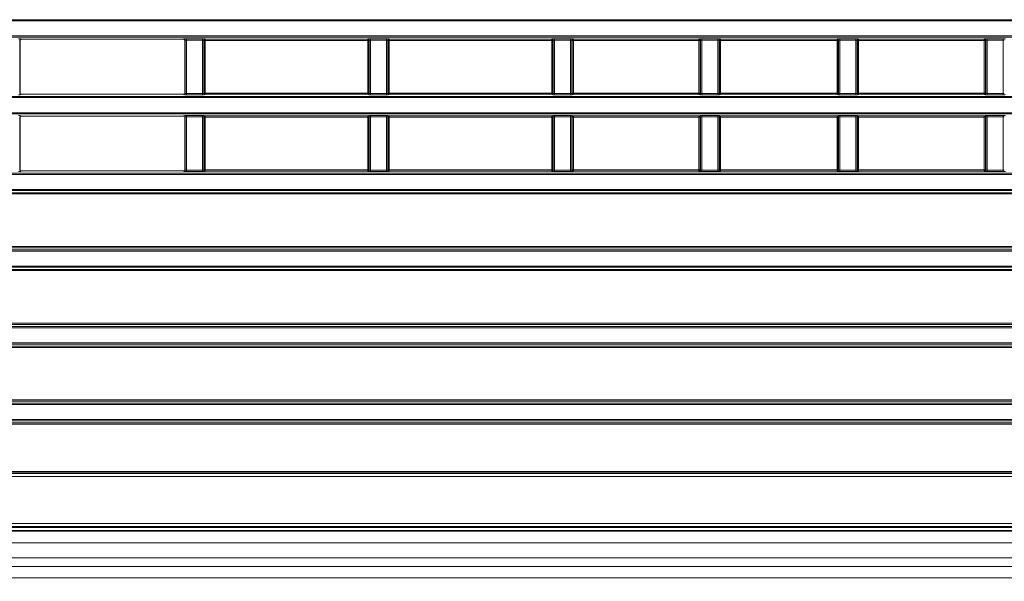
# Model space of a CAD drawing. Header units: millimetres. Extents: x 0 to 1118, y 0 to 864.
# Tile 87 of 256: x 69 to 109, y 438 to 461. Entities that reach past the tile are written whole.
import ezdxf

# ---------------------------------------------------------------- set-up
doc = ezdxf.new("R2010")
doc.units = ezdxf.units.MM
doc.styles.add('SLDTEXTSTYLE0', font='TXT', dxfattribs={"width": 0.605})
doc.dimstyles.new('SLDDIMSTYLE0', dxfattribs={"dimtxt": 3.175, "dimasz": 4.572, "dimexe": 0, "dimexo": 0.0625, "dimgap": 0.79375, "dimtad": 0, "dimtih": 1, "dimtoh": 1, "dimdec": 1, "dimlfac": 4, "dimrnd": 1e-09, "dimzin": 12, "dimdsep": 46, "dimtxsty": 'SLDTEXTSTYLE0', "dimsah": 1, "dimcen": 0.09, "dimadec": 0, "dimazin": 3, "dimtfac": 1, "dimtofl": 0, "dimtmove": 0, "dimatfit": 3, "dimfxl": 1, "dimfrac": 2, "dimtolj": 1, "dimtzin": 12, "dimarcsym": 0})

# ---------------------------------------------------------------- blocks, each defined once
blk = doc.blocks.new('_D_4')
at = {"color": 7, "linetype": 'Continuous', "lineweight": 0}
for p, q in [((26.374, 437.608), (26.374, 402.322)), ((227.249, 418.163), (227.249, 402.322)), ((128.024, 406.358), (126.933, 406.358)), ((126.933, 406.358), (126.933, 401.486)), ((136.513, 406.358), (137.604, 406.358)), ((137.604, 406.358), (137.604, 401.486)), ((26.374, 403.922), (114.201, 403.922)), ((227.249, 403.922), (139.422, 403.922)), ((126.933, 401.486), (128.024, 401.486)), ((137.604, 401.486), (136.513, 401.486))]:
    blk.add_line(p, q, dxfattribs=at)
at = {"color": 7, "linetype": 'Continuous', "lineweight": 18}
for points in [[(26.374, 403.922), (30.946, 403.16), (30.946, 404.684)], [(227.249, 403.922), (222.677, 404.684), (222.677, 403.16)]]:
    blk.add_solid(points, dxfattribs=at)
at = {"color": 7, "linetype": 'Continuous', "lineweight": 18, "char_height": 3.175, "attachment_point": 1, "style": 'SLDTEXTSTYLE0'}
for s, insert in [('803.5', (114.927, 405.578)), ('31.6', (128.024, 405.578))]:
    blk.add_mtext(s, dxfattribs=dict(at, insert=insert))

msp = doc.modelspace()

# ---------------------------------------------------------------- linework, layer by layer
at = {"color": 7, "linetype": 'Continuous', "lineweight": 18}
for p, q in [((35.9277, 461.1289), (225.0705, 461.1289)), ((225.0705, 461.079), (35.9277, 461.079)), ((35.9277, 460.4664), (225.0705, 460.4664)), ((225.0705, 460.4164), (35.9277, 460.4164)), ((68.5016, 458.1259), (68.5016, 460.2944)), ((68.5016, 460.2944), (68.5168, 460.2792)), ((68.5168, 460.2792), (68.5168, 458.1411)), ((68.5667, 460.3292), (68.5515, 460.3444)), ((75.1815, 460.3292), (68.5667, 460.3292)), ((75.1967, 460.3444), (75.1815, 460.3292)), ((75.2314, 460.2792), (75.2466, 460.2944)), ((75.2314, 458.1411), (75.2314, 460.2792)), ((75.2466, 460.2944), (75.2466, 458.1259)), ((75.9517, 460.3493), (75.2966, 460.3493)), ((75.2966, 460.2994), (75.2966, 460.3493)), ((75.2966, 460.2994), (75.9517, 460.2994)), ((75.2966, 458.1209), (75.2966, 460.2994)), ((75.9517, 460.2994), (75.9517, 460.3493)), ((75.9517, 460.2994), (75.9517, 458.1209)), ((76.0016, 458.1259), (76.0016, 460.2944)), ((76.0016, 460.2944), (76.0143, 460.2817)), ((76.0143, 460.2817), (76.0143, 458.1386)), ((76.0143, 460.2817), (76.0642, 460.2817)), ((76.0642, 460.3317), (76.0515, 460.3444)), ((82.684, 460.3317), (76.0642, 460.3317)), ((76.0642, 460.2817), (76.0642, 460.3317)), ((76.0642, 460.2817), (82.684, 460.2817)), ((76.0642, 458.1386), (76.0642, 460.2817)), ((82.6967, 460.3444), (82.684, 460.3317)), ((82.684, 460.3317), (82.684, 460.2817)), ((82.684, 460.2817), (82.684, 458.1386)), ((82.684, 460.2817), (82.7339, 460.2817)), ((82.7339, 460.2817), (82.7466, 460.2944)), ((82.7339, 458.1386), (82.7339, 460.2817)), ((82.7466, 460.2944), (82.7466, 458.1259)), ((83.4517, 460.3493), (82.7966, 460.3493)), ((82.7966, 460.3493), (82.7966, 460.2994)), ((82.7966, 460.2994), (83.4517, 460.2994)), ((82.7966, 458.1209), (82.7966, 460.2994)), ((83.4517, 460.3493), (83.4517, 460.2994)), ((83.4517, 460.2994), (83.4517, 458.1209)), ((83.5016, 458.1259), (83.5016, 460.2944)), ((83.5016, 460.2944), (83.5143, 460.2817)), ((83.5143, 460.2817), (83.5143, 458.1386)), ((83.5143, 460.2817), (83.5642, 460.2817)), ((83.5642, 460.3317), (83.5515, 460.3444)), ((90.184, 460.3317), (83.5642, 460.3317)), ((83.5642, 460.2817), (83.5642, 460.3317)), ((83.5642, 460.2817), (90.184, 460.2817)), ((83.5642, 458.1386), (83.5642, 460.2817)), ((90.1967, 460.3444), (90.184, 460.3317)), ((90.184, 460.3317), (90.184, 460.2817)), ((90.184, 460.2817), (90.2339, 460.2817)), ((90.184, 460.2817), (90.184, 458.1386)), ((90.2339, 460.2817), (90.2466, 460.2944)), ((90.2339, 458.1386), (90.2339, 460.2817)), ((90.2466, 460.2944), (90.2466, 458.1259)), ((90.9517, 460.3493), (90.2966, 460.3493)), ((90.2966, 460.3493), (90.2966, 460.2994)), ((90.2966, 460.2994), (90.9517, 460.2994)), ((90.2966, 458.1209), (90.2966, 460.2994)), ((90.9517, 460.3493), (90.9517, 460.2994)), ((90.9517, 460.2994), (90.9517, 458.1209)), ((91.0016, 458.1259), (91.0016, 460.2944)), ((91.0016, 460.2944), (91.0143, 460.2817)), ((91.0143, 460.2817), (91.0143, 458.1386)), ((91.0143, 460.2817), (91.0642, 460.2817)), ((91.0642, 460.3317), (91.0515, 460.3444)), ((96.184, 460.3317), (91.0642, 460.3317)), ((91.0642, 460.2817), (91.0642, 460.3317)), ((91.0642, 458.1386), (91.0642, 460.2817)), ((91.0642, 460.2817), (96.184, 460.2817)), ((96.1967, 460.3444), (96.184, 460.3317)), ((96.184, 460.3317), (96.184, 460.2817)), ((96.184, 460.2817), (96.2339, 460.2817)), ((96.184, 460.2817), (96.184, 458.1386)), ((96.2339, 460.2817), (96.2466, 460.2944)), ((96.2339, 458.1386), (96.2339, 460.2817)), ((96.2466, 460.2944), (96.2466, 458.1259)), ((96.9517, 460.3493), (96.2966, 460.3493)), ((96.2966, 460.3493), (96.2966, 460.2994)), ((96.2966, 460.2994), (96.9517, 460.2994)), ((96.2966, 458.1209), (96.2966, 460.2994)), ((96.9517, 460.3493), (96.9517, 460.2994)), ((96.9517, 460.2994), (96.9517, 458.1209)), ((97.0016, 458.1259), (97.0016, 460.2944)), ((97.0016, 460.2944), (97.0143, 460.2817)), ((97.0143, 460.2817), (97.0143, 458.1386)), ((97.0143, 460.2817), (97.0642, 460.2817)), ((97.0642, 460.3317), (97.0515, 460.3444)), ((97.0642, 460.3317), (101.809, 460.3317)), ((97.0642, 460.2817), (97.0642, 460.3317)), ((101.809, 460.2817), (97.0642, 460.2817)), ((97.0642, 458.1386), (97.0642, 460.2817)), ((101.809, 460.3317), (101.8217, 460.3444)), ((101.809, 460.2817), (101.809, 460.3317)), ((101.8589, 460.2817), (101.809, 460.2817)), ((101.809, 458.1386), (101.809, 460.2817)), ((101.8716, 460.2944), (101.8589, 460.2817)), ((101.8589, 460.2817), (101.8589, 458.1386)), ((101.8716, 458.1259), (101.8716, 460.2944)), ((101.9216, 460.3493), (102.5767, 460.3493)), ((101.9216, 460.3493), (101.9216, 460.2994)), ((102.5767, 460.2994), (101.9216, 460.2994)), ((101.9216, 460.2994), (101.9216, 458.1209)), ((102.5767, 460.3493), (102.5767, 460.2994)), ((102.5767, 458.1209), (102.5767, 460.2994)), ((102.6266, 460.2944), (102.6266, 458.1259)), ((102.6393, 460.2817), (102.6266, 460.2944)), ((102.6393, 458.1386), (102.6393, 460.2817)), ((102.6892, 460.2817), (102.6393, 460.2817)), ((102.6765, 460.3444), (102.6892, 460.3317)), ((102.6892, 460.3317), (107.809, 460.3317)), ((102.6892, 460.3317), (102.6892, 460.2817)), ((102.6892, 460.2817), (102.6892, 458.1386)), ((107.809, 460.2817), (102.6892, 460.2817)), ((107.809, 460.3317), (107.8217, 460.3444)), ((107.809, 460.2817), (107.809, 460.3317)), ((107.8589, 460.2817), (107.809, 460.2817)), ((107.809, 458.1386), (107.809, 460.2817)), ((107.8716, 460.2944), (107.8589, 460.2817)), ((107.8589, 460.2817), (107.8589, 458.1386)), ((107.8716, 458.1259), (107.8716, 460.2944)), ((107.9216, 460.3493), (108.5767, 460.3493)), ((107.9216, 460.3493), (107.9216, 460.2994)), ((108.5767, 460.2994), (107.9216, 460.2994)), ((107.9216, 460.2994), (107.9216, 458.1209)), ((108.5767, 460.3493), (108.5767, 460.2994)), ((108.5767, 458.1209), (108.5767, 460.2994)), ((35.9277, 458.0039), (225.0705, 458.0039)), ((225.0705, 457.954), (35.9277, 457.954)), ((68.5168, 458.1411), (68.5016, 458.1259)), ((68.5515, 458.076), (68.5667, 458.0912)), ((75.1815, 458.0912), (68.5667, 458.0912)), ((75.1815, 458.0912), (75.1967, 458.076)), ((75.2466, 458.1259), (75.2314, 458.1411)), ((75.2966, 458.071), (75.2966, 458.1209)), ((75.9517, 458.1209), (75.2966, 458.1209)), ((75.2966, 458.071), (75.9517, 458.071)), ((75.9517, 458.071), (75.9517, 458.1209)), ((76.0143, 458.1386), (76.0016, 458.1259)), ((76.0642, 458.1386), (76.0143, 458.1386)), ((76.0515, 458.076), (76.0642, 458.0887)), ((76.0642, 458.0887), (76.0642, 458.1386)), ((82.684, 458.1386), (76.0642, 458.1386)), ((76.0642, 458.0887), (82.684, 458.0887)), ((82.7339, 458.1386), (82.684, 458.1386)), ((82.684, 458.1386), (82.684, 458.0887)), ((82.684, 458.0887), (82.6967, 458.076)), ((82.7466, 458.1259), (82.7339, 458.1386)), ((82.7966, 458.1209), (82.7966, 458.071)), ((83.4517, 458.1209), (82.7966, 458.1209)), ((82.7966, 458.071), (83.4517, 458.071)), ((83.4517, 458.1209), (83.4517, 458.071)), ((83.5143, 458.1386), (83.5016, 458.1259)), ((83.5642, 458.1386), (83.5143, 458.1386)), ((83.5515, 458.076), (83.5642, 458.0887)), ((83.5642, 458.0887), (83.5642, 458.1386)), ((90.184, 458.1386), (83.5642, 458.1386)), ((83.5642, 458.0887), (90.184, 458.0887)), ((90.184, 458.1386), (90.184, 458.0887)), ((90.2339, 458.1386), (90.184, 458.1386)), ((90.184, 458.0887), (90.1967, 458.076)), ((90.2466, 458.1259), (90.2339, 458.1386)), ((90.2966, 458.1209), (90.2966, 458.071)), ((90.9517, 458.1209), (90.2966, 458.1209)), ((90.2966, 458.071), (90.9517, 458.071)), ((90.9517, 458.1209), (90.9517, 458.071)), ((91.0143, 458.1386), (91.0016, 458.1259)), ((91.0642, 458.1386), (91.0143, 458.1386)), ((91.0515, 458.076), (91.0642, 458.0887)), ((91.0642, 458.0887), (91.0642, 458.1386)), ((96.184, 458.1386), (91.0642, 458.1386)), ((91.0642, 458.0887), (96.184, 458.0887)), ((96.2339, 458.1386), (96.184, 458.1386)), ((96.184, 458.1386), (96.184, 458.0887)), ((96.184, 458.0887), (96.1967, 458.076)), ((96.2466, 458.1259), (96.2339, 458.1386)), ((96.2966, 458.1209), (96.2966, 458.071)), ((96.9517, 458.1209), (96.2966, 458.1209)), ((96.2966, 458.071), (96.9517, 458.071)), ((96.9517, 458.1209), (96.9517, 458.071)), ((97.0143, 458.1386), (97.0016, 458.1259)), ((97.0642, 458.1386), (97.0143, 458.1386)), ((97.0515, 458.076), (97.0642, 458.0887)), ((97.0642, 458.0887), (97.0642, 458.1386)), ((97.0642, 458.1386), (101.809, 458.1386)), ((101.809, 458.0887), (97.0642, 458.0887)), ((101.809, 458.0887), (101.809, 458.1386)), ((101.809, 458.1386), (101.8589, 458.1386)), ((101.8217, 458.076), (101.809, 458.0887)), ((101.8589, 458.1386), (101.8716, 458.1259)), ((101.9216, 458.1209), (101.9216, 458.071)), ((101.9216, 458.1209), (102.5767, 458.1209)), ((102.5767, 458.071), (101.9216, 458.071)), ((102.5767, 458.1209), (102.5767, 458.071)), ((102.6266, 458.1259), (102.6393, 458.1386)), ((102.6393, 458.1386), (102.6892, 458.1386)), ((102.6892, 458.0887), (102.6765, 458.076)), ((102.6892, 458.1386), (102.6892, 458.0887)), ((102.6892, 458.1386), (107.809, 458.1386)), ((107.809, 458.0887), (102.6892, 458.0887)), ((107.809, 458.1386), (107.8589, 458.1386)), ((107.809, 458.0887), (107.809, 458.1386)), ((107.8217, 458.076), (107.809, 458.0887)), ((107.8589, 458.1386), (107.8716, 458.1259)), ((107.9216, 458.1209), (107.9216, 458.071)), ((107.9216, 458.1209), (108.5767, 458.1209)), ((108.5767, 458.071), (107.9216, 458.071)), ((108.5767, 458.1209), (108.5767, 458.071)), ((35.9277, 457.3414), (225.0705, 457.3414)), ((225.0705, 457.2914), (35.9277, 457.2914)), ((68.5016, 455.0009), (68.5016, 457.1694)), ((68.5016, 457.1694), (68.5168, 457.1542)), ((68.5168, 457.1542), (68.5168, 455.0161)), ((68.5667, 457.2042), (68.5515, 457.2194)), ((75.1815, 457.2042), (68.5667, 457.2042)), ((75.1967, 457.2194), (75.1815, 457.2042)), ((75.2314, 457.1542), (75.2466, 457.1694)), ((75.2314, 455.0161), (75.2314, 457.1542)), ((75.2466, 457.1694), (75.2466, 455.0009)), ((75.9517, 457.2243), (75.2966, 457.2243)), ((75.2966, 457.1744), (75.2966, 457.2243)), ((75.2966, 457.1744), (75.9517, 457.1744)), ((75.2966, 454.9959), (75.2966, 457.1744)), ((75.9517, 457.1744), (75.9517, 457.2243)), ((75.9517, 457.1744), (75.9517, 454.9959)), ((76.0016, 455.0009), (76.0016, 457.1694)), ((76.0016, 457.1694), (76.0143, 457.1567)), ((76.0143, 457.1567), (76.0143, 455.0136)), ((76.0143, 457.1567), (76.0642, 457.1567)), ((76.0642, 457.2067), (76.0515, 457.2194)), ((82.684, 457.2067), (76.0642, 457.2067)), ((76.0642, 457.1567), (76.0642, 457.2067)), ((76.0642, 455.0136), (76.0642, 457.1567)), ((76.0642, 457.1567), (82.684, 457.1567)), ((82.6967, 457.2194), (82.684, 457.2067)), ((82.684, 457.2067), (82.684, 457.1567)), ((82.684, 457.1567), (82.684, 455.0136)), ((82.684, 457.1567), (82.7339, 457.1567)), ((82.7339, 457.1567), (82.7466, 457.1694)), ((82.7339, 455.0136), (82.7339, 457.1567)), ((82.7466, 457.1694), (82.7466, 455.0009)), ((83.4517, 457.2243), (82.7966, 457.2243)), ((82.7966, 457.2243), (82.7966, 457.1744)), ((82.7966, 457.1744), (83.4517, 457.1744)), ((82.7966, 454.9959), (82.7966, 457.1744)), ((83.4517, 457.2243), (83.4517, 457.1744)), ((83.4517, 457.1744), (83.4517, 454.9959)), ((83.5016, 455.0009), (83.5016, 457.1694)), ((83.5016, 457.1694), (83.5143, 457.1567)), ((83.5143, 457.1567), (83.5143, 455.0136)), ((83.5143, 457.1567), (83.5642, 457.1567)), ((83.5642, 457.2067), (83.5515, 457.2194)), ((90.184, 457.2067), (83.5642, 457.2067)), ((83.5642, 457.1567), (83.5642, 457.2067)), ((83.5642, 455.0136), (83.5642, 457.1567)), ((83.5642, 457.1567), (90.184, 457.1567)), ((90.1967, 457.2194), (90.184, 457.2067)), ((90.184, 457.2067), (90.184, 457.1567)), ((90.184, 457.1567), (90.184, 455.0136)), ((90.184, 457.1567), (90.2339, 457.1567)), ((90.2339, 457.1567), (90.2466, 457.1694)), ((90.2339, 455.0136), (90.2339, 457.1567)), ((90.2466, 457.1694), (90.2466, 455.0009)), ((90.9517, 457.2243), (90.2966, 457.2243)), ((90.2966, 457.2243), (90.2966, 457.1744)), ((90.2966, 457.1744), (90.9517, 457.1744)), ((90.2966, 454.9959), (90.2966, 457.1744)), ((90.9517, 457.2243), (90.9517, 457.1744)), ((90.9517, 457.1744), (90.9517, 454.9959)), ((91.0016, 455.0009), (91.0016, 457.1694)), ((91.0016, 457.1694), (91.0143, 457.1567)), ((91.0143, 457.1567), (91.0143, 455.0136)), ((91.0143, 457.1567), (91.0642, 457.1567)), ((91.0642, 457.2067), (91.0515, 457.2194)), ((96.184, 457.2067), (91.0642, 457.2067)), ((91.0642, 457.1567), (91.0642, 457.2067)), ((91.0642, 457.1567), (96.184, 457.1567)), ((91.0642, 455.0136), (91.0642, 457.1567)), ((96.1967, 457.2194), (96.184, 457.2067)), ((96.184, 457.2067), (96.184, 457.1567)), ((96.184, 457.1567), (96.2339, 457.1567)), ((96.184, 457.1567), (96.184, 455.0136)), ((96.2339, 457.1567), (96.2466, 457.1694)), ((96.2339, 455.0136), (96.2339, 457.1567)), ((96.2466, 457.1694), (96.2466, 455.0009)), ((96.9517, 457.2243), (96.2966, 457.2243)), ((96.2966, 457.2243), (96.2966, 457.1744)), ((96.2966, 457.1744), (96.9517, 457.1744)), ((96.2966, 454.9959), (96.2966, 457.1744)), ((96.9517, 457.2243), (96.9517, 457.1744)), ((96.9517, 457.1744), (96.9517, 454.9959)), ((97.0016, 455.0009), (97.0016, 457.1694)), ((97.0016, 457.1694), (97.0143, 457.1567)), ((97.0143, 457.1567), (97.0143, 455.0136)), ((97.0143, 457.1567), (97.0642, 457.1567)), ((97.0642, 457.2067), (97.0515, 457.2194)), ((97.0642, 457.2067), (101.809, 457.2067)), ((97.0642, 457.1567), (97.0642, 457.2067)), ((101.809, 457.1567), (97.0642, 457.1567)), ((97.0642, 455.0136), (97.0642, 457.1567)), ((101.809, 457.2067), (101.8217, 457.2194)), ((101.809, 457.1567), (101.809, 457.2067)), ((101.8589, 457.1567), (101.809, 457.1567)), ((101.809, 455.0136), (101.809, 457.1567)), ((101.8716, 457.1694), (101.8589, 457.1567)), ((101.8589, 457.1567), (101.8589, 455.0136)), ((101.8716, 455.0009), (101.8716, 457.1694)), ((101.9216, 457.2243), (102.5767, 457.2243)), ((101.9216, 457.2243), (101.9216, 457.1744)), ((102.5767, 457.1744), (101.9216, 457.1744)), ((101.9216, 457.1744), (101.9216, 454.9959)), ((102.5767, 457.2243), (102.5767, 457.1744)), ((102.5767, 454.9959), (102.5767, 457.1744)), ((102.6266, 457.1694), (102.6266, 455.0009)), ((102.6393, 457.1567), (102.6266, 457.1694)), ((102.6393, 455.0136), (102.6393, 457.1567)), ((102.6892, 457.1567), (102.6393, 457.1567)), ((102.6765, 457.2194), (102.6892, 457.2067)), ((102.6892, 457.2067), (107.809, 457.2067)), ((102.6892, 457.2067), (102.6892, 457.1567)), ((107.809, 457.1567), (102.6892, 457.1567)), ((102.6892, 457.1567), (102.6892, 455.0136)), ((107.809, 457.2067), (107.8217, 457.2194)), ((107.809, 457.1567), (107.809, 457.2067)), ((107.8589, 457.1567), (107.809, 457.1567)), ((107.809, 455.0136), (107.809, 457.1567)), ((107.8716, 457.1694), (107.8589, 457.1567)), ((107.8589, 457.1567), (107.8589, 455.0136)), ((107.8716, 455.0009), (107.8716, 457.1694)), ((107.9216, 457.2243), (108.5767, 457.2243)), ((107.9216, 457.2243), (107.9216, 457.1744)), ((108.5767, 457.1744), (107.9216, 457.1744)), ((107.9216, 457.1744), (107.9216, 454.9959)), ((108.5767, 457.2243), (108.5767, 457.1744)), ((108.5767, 454.9959), (108.5767, 457.1744)), ((35.9277, 454.8789), (225.0705, 454.8789)), ((225.0705, 454.829), (35.9277, 454.829)), ((68.5168, 455.0161), (68.5016, 455.0009)), ((68.5515, 454.951), (68.5667, 454.9662)), ((75.1815, 454.9662), (68.5667, 454.9662)), ((75.1815, 454.9662), (75.1967, 454.951)), ((75.2466, 455.0009), (75.2314, 455.0161)), ((75.2966, 454.946), (75.2966, 454.9959)), ((75.9517, 454.9959), (75.2966, 454.9959)), ((75.2966, 454.946), (75.9517, 454.946)), ((75.9517, 454.946), (75.9517, 454.9959)), ((76.0143, 455.0136), (76.0016, 455.0009)), ((76.0642, 455.0136), (76.0143, 455.0136)), ((76.0515, 454.951), (76.0642, 454.9637)), ((76.0642, 454.9637), (76.0642, 455.0136)), ((82.684, 455.0136), (76.0642, 455.0136)), ((76.0642, 454.9637), (82.684, 454.9637)), ((82.684, 455.0136), (82.684, 454.9637)), ((82.7339, 455.0136), (82.684, 455.0136)), ((82.684, 454.9637), (82.6967, 454.951)), ((82.7466, 455.0009), (82.7339, 455.0136)), ((82.7966, 454.9959), (82.7966, 454.946)), ((83.4517, 454.9959), (82.7966, 454.9959)), ((82.7966, 454.946), (83.4517, 454.946)), ((83.4517, 454.9959), (83.4517, 454.946)), ((83.5143, 455.0136), (83.5016, 455.0009)), ((83.5642, 455.0136), (83.5143, 455.0136)), ((83.5515, 454.951), (83.5642, 454.9637)), ((83.5642, 454.9637), (83.5642, 455.0136)), ((90.184, 455.0136), (83.5642, 455.0136)), ((83.5642, 454.9637), (90.184, 454.9637)), ((90.2339, 455.0136), (90.184, 455.0136)), ((90.184, 455.0136), (90.184, 454.9637)), ((90.184, 454.9637), (90.1967, 454.951)), ((90.2466, 455.0009), (90.2339, 455.0136)), ((90.2966, 454.9959), (90.2966, 454.946)), ((90.9517, 454.9959), (90.2966, 454.9959)), ((90.2966, 454.946), (90.9517, 454.946)), ((90.9517, 454.9959), (90.9517, 454.946)), ((91.0143, 455.0136), (91.0016, 455.0009)), ((91.0642, 455.0136), (91.0143, 455.0136)), ((91.0515, 454.951), (91.0642, 454.9637)), ((91.0642, 454.9637), (91.0642, 455.0136)), ((96.184, 455.0136), (91.0642, 455.0136)), ((91.0642, 454.9637), (96.184, 454.9637)), ((96.2339, 455.0136), (96.184, 455.0136)), ((96.184, 455.0136), (96.184, 454.9637)), ((96.184, 454.9637), (96.1967, 454.951)), ((96.2466, 455.0009), (96.2339, 455.0136)), ((96.2966, 454.9959), (96.2966, 454.946)), ((96.9517, 454.9959), (96.2966, 454.9959)), ((96.2966, 454.946), (96.9517, 454.946)), ((96.9517, 454.9959), (96.9517, 454.946)), ((97.0143, 455.0136), (97.0016, 455.0009)), ((97.0642, 455.0136), (97.0143, 455.0136)), ((97.0515, 454.951), (97.0642, 454.9637)), ((97.0642, 454.9637), (97.0642, 455.0136)), ((97.0642, 455.0136), (101.809, 455.0136)), ((101.809, 454.9637), (97.0642, 454.9637)), ((101.809, 454.9637), (101.809, 455.0136)), ((101.809, 455.0136), (101.8589, 455.0136)), ((101.8217, 454.951), (101.809, 454.9637)), ((101.8589, 455.0136), (101.8716, 455.0009)), ((101.9216, 454.9959), (101.9216, 454.946)), ((101.9216, 454.9959), (102.5767, 454.9959)), ((102.5767, 454.946), (101.9216, 454.946)), ((102.5767, 454.9959), (102.5767, 454.946)), ((102.6266, 455.0009), (102.6393, 455.0136)), ((102.6393, 455.0136), (102.6892, 455.0136)), ((102.6892, 454.9637), (102.6765, 454.951)), ((102.6892, 455.0136), (102.6892, 454.9637)), ((102.6892, 455.0136), (107.809, 455.0136)), ((107.809, 454.9637), (102.6892, 454.9637)), ((107.809, 454.9637), (107.809, 455.0136)), ((107.809, 455.0136), (107.8589, 455.0136)), ((107.8217, 454.951), (107.809, 454.9637)), ((107.8589, 455.0136), (107.8716, 455.0009)), ((107.9216, 454.9959), (107.9216, 454.946)), ((107.9216, 454.9959), (108.5767, 454.9959)), ((108.5767, 454.946), (107.9216, 454.946)), ((108.5767, 454.9959), (108.5767, 454.946)), ((35.9277, 454.2164), (225.0705, 454.2164)), ((225.0705, 454.1664), (35.9277, 454.1664)), ((37.5047, 454.0817), (223.4935, 454.0817)), ((223.4935, 454.0317), (37.5047, 454.0317)), ((37.5047, 451.8886), (223.4935, 451.8886)), ((223.4935, 451.8387), (37.5047, 451.8387)), ((35.9277, 451.7539), (225.0705, 451.7539)), ((225.0705, 451.704), (35.9277, 451.704)), ((35.9277, 451.0914), (225.0705, 451.0914)), ((225.0705, 451.0414), (35.9277, 451.0414)), ((37.5047, 450.9567), (223.4935, 450.9567)), ((223.4935, 450.9067), (37.5047, 450.9067)), ((42.8434, 448.7636), (218.1548, 448.7636)), ((218.0549, 448.7137), (42.9433, 448.7137)), ((43.6595, 448.6289), (217.3388, 448.6289)), ((217.3388, 448.579), (43.6595, 448.579)), ((42.9433, 447.8317), (218.0549, 447.8317)), ((43.6595, 447.9664), (217.3388, 447.9664)), ((217.3388, 447.9164), (43.6595, 447.9164)), ((218.1548, 447.7817), (42.8434, 447.7817)), ((42.8451, 445.6386), (218.1531, 445.6386)), ((218.0533, 445.5887), (42.9449, 445.5887)), ((43.6611, 445.5039), (217.3371, 445.5039)), ((217.3371, 445.454), (43.6611, 445.454)), ((218.1531, 444.6567), (42.8451, 444.6567)), ((42.9449, 444.7067), (218.0533, 444.7067)), ((43.6611, 444.8414), (217.3371, 444.8414)), ((217.3371, 444.7914), (43.6611, 444.7914)), ((42.4262, 442.6411), (218.572, 442.6411)), ((42.4531, 442.7179), (218.5451, 442.7179)), ((218.5451, 442.668), (42.4531, 442.668)), ((218.572, 442.5161), (42.4262, 442.5161)), ((37.7608, 440.6107), (223.2374, 440.6107)), ((223.2374, 440.4857), (37.7608, 440.4857)), ((38.5366, 440.4389), (222.4616, 440.4389)), ((38.5366, 439.8139), (222.4616, 439.8139)), ((38.5366, 439.2085), (222.4616, 439.2085)), ((38.5366, 438.855), (222.4616, 438.855)), ((38.5366, 438.3979), (222.4616, 438.3979))]:
    msp.add_line(p, q, dxfattribs=at)
at = {"color": 7, "linetype": 'Continuous', "lineweight": 35}
for p, q in [((223.2483, 440.4595), (37.7499, 440.4595)), ((38.5366, 440.3139), (222.4616, 440.3139))]:
    msp.add_line(p, q, dxfattribs=at)
at = {"color": 7, "linetype": 'Continuous', "lineweight": 18}
for centre, start, end in [((68.5517, 460.2943), 90.1836, 179.8164), ((75.1965, 460.2943), 0.1836, 89.8164), ((76.0517, 460.2943), 90.1836, 179.8164), ((76.0644, 460.2816), 90.1836, 179.8164), ((82.6838, 460.2816), 0.1836, 89.8164), ((82.6965, 460.2943), 0.1836, 89.8164), ((83.5517, 460.2943), 90.1836, 179.8164), ((83.5644, 460.2816), 90.1836, 179.8164), ((90.1838, 460.2816), 0.1836, 89.8164), ((90.1965, 460.2943), 0.1836, 89.8164), ((91.0517, 460.2943), 90.1836, 179.8164), ((91.0644, 460.2816), 90.1836, 179.8164), ((96.1838, 460.2816), 0.1836, 89.8164), ((96.1965, 460.2943), 0.1836, 89.8164), ((97.0517, 460.2943), 90.1836, 179.8164), ((97.0644, 460.2816), 90.1836, 179.8164), ((101.8088, 460.2816), 0.1836, 89.8164), ((101.8215, 460.2943), 0.1836, 89.8164), ((102.6767, 460.2943), 90.1836, 179.8164), ((102.6894, 460.2816), 90.1836, 179.8164), ((107.8088, 460.2816), 0.1836, 89.8164), ((107.8215, 460.2943), 0.1836, 89.8164), ((68.5517, 458.1261), 180.1836, 269.8164), ((75.1965, 458.1261), 270.1836, 359.8164), ((76.0517, 458.1261), 180.1836, 269.8164), ((76.0644, 458.1388), 180.1836, 269.8164), ((82.6838, 458.1388), 270.1836, 359.8164), ((82.6965, 458.1261), 270.1836, 359.8164), ((83.5517, 458.1261), 180.1836, 269.8164), ((83.5644, 458.1388), 180.1836, 269.8164), ((90.1838, 458.1388), 270.1836, 359.8164), ((90.1965, 458.1261), 270.1836, 359.8164), ((91.0517, 458.1261), 180.1836, 269.8164), ((91.0644, 458.1388), 180.1836, 269.8164), ((96.1838, 458.1388), 270.1836, 359.8164), ((96.1965, 458.1261), 270.1836, 359.8164), ((97.0517, 458.1261), 180.1836, 269.8164), ((97.0644, 458.1388), 180.1836, 269.8164), ((101.8088, 458.1388), 270.1836, 359.8164), ((101.8215, 458.1261), 270.1836, 359.8164), ((102.6767, 458.1261), 180.1836, 269.8164), ((102.6894, 458.1388), 180.1836, 269.8164), ((107.8088, 458.1388), 270.1836, 359.8164), ((107.8215, 458.1261), 270.1836, 359.8164), ((68.5517, 457.1693), 90.1836, 179.8164), ((75.1965, 457.1693), 0.1836, 89.8164), ((76.0517, 457.1693), 90.1836, 179.8164), ((76.0644, 457.1566), 90.1836, 179.8164), ((82.6838, 457.1566), 0.1836, 89.8164), ((82.6965, 457.1693), 0.1836, 89.8164), ((83.5517, 457.1693), 90.1836, 179.8164), ((83.5644, 457.1566), 90.1836, 179.8164), ((90.1838, 457.1566), 0.1836, 89.8164), ((90.1965, 457.1693), 0.1836, 89.8164), ((91.0517, 457.1693), 90.1836, 179.8164), ((91.0644, 457.1566), 90.1836, 179.8164), ((96.1838, 457.1566), 0.1836, 89.8164), ((96.1965, 457.1693), 0.1836, 89.8164), ((97.0517, 457.1693), 90.1836, 179.8164), ((97.0644, 457.1566), 90.1836, 179.8164), ((101.8088, 457.1566), 0.1836, 89.8164), ((101.8215, 457.1693), 0.1836, 89.8164), ((102.6767, 457.1693), 90.1836, 179.8164), ((102.6894, 457.1566), 90.1836, 179.8164), ((107.8088, 457.1566), 0.1836, 89.8164), ((107.8215, 457.1693), 0.1836, 89.8164), ((68.5517, 455.0011), 180.1836, 269.8164), ((75.1965, 455.0011), 270.1836, 359.8164), ((76.0517, 455.0011), 180.1836, 269.8164), ((76.0644, 455.0138), 180.1836, 269.8164), ((82.6838, 455.0138), 270.1836, 359.8164), ((82.6965, 455.0011), 270.1836, 359.8164), ((83.5517, 455.0011), 180.1836, 269.8164), ((83.5644, 455.0138), 180.1836, 269.8164), ((90.1838, 455.0138), 270.1836, 359.8164), ((90.1965, 455.0011), 270.1836, 359.8164), ((91.0517, 455.0011), 180.1836, 269.8164), ((91.0644, 455.0138), 180.1836, 269.8164), ((96.1838, 455.0138), 270.1836, 359.8164), ((96.1965, 455.0011), 270.1836, 359.8164), ((97.0517, 455.0011), 180.1836, 269.8164), ((97.0644, 455.0138), 180.1836, 269.8164), ((101.8088, 455.0138), 270.1836, 359.8164), ((101.8215, 455.0011), 270.1836, 359.8164), ((102.6767, 455.0011), 180.1836, 269.8164), ((102.6894, 455.0138), 180.1836, 269.8164), ((107.8088, 455.0138), 270.1836, 359.8164), ((107.8215, 455.0011), 270.1836, 359.8164)]:
    msp.add_arc(centre, 0.0501, start, end, dxfattribs=at)
for centre, major_axis, ratio, start_param, end_param in [((68.4517, 460.3441), (0.1, 0), 0.0524078, 0.0523599, 1.5707963), ((68.5669, 460.2791), (-0.0355, 0.0355), 0.9972647, 5.4991567, 7.0672139), ((75.1814, 460.2791), (-0.0355, -0.0355), 0.9972647, 2.357564, 3.9256213), ((75.2966, 460.3441), (0.1, 0), 0.0524078, 1.5707963, 3.0892328), ((75.2966, 460.2942), (0.05, 0), 0.1048156, 1.5707963, 3.0892328), ((75.9517, 460.3441), (0.1, 0), 0.0524078, 0.0523599, 1.5707963), ((75.9517, 460.2942), (0.05, 0), 0.1048156, 0.0523599, 1.5707963), ((82.7966, 460.3441), (0.1, 0), 0.0524078, 1.5707963, 3.0892328), ((82.7966, 460.2942), (0.05, 0), 0.1048156, 1.5707963, 3.0892328), ((83.4517, 460.3441), (0.1, 0), 0.0524078, 0.0523599, 1.5707963), ((83.4517, 460.2942), (0.05, 0), 0.1048156, 0.0523599, 1.5707963), ((90.2966, 460.3441), (0.1, 0), 0.0524078, 1.5707963, 3.0892328), ((90.2966, 460.2942), (0.05, 0), 0.1048156, 1.5707963, 3.0892328), ((90.9517, 460.3441), (0.1, 0), 0.0524078, 0.0523599, 1.5707963), ((90.9517, 460.2942), (0.05, 0), 0.1048156, 0.0523599, 1.5707963), ((96.2966, 460.3441), (0.1, 0), 0.0524078, 1.5707963, 3.0892328), ((96.2966, 460.2942), (0.05, 0), 0.1048156, 1.5707963, 3.0892328), ((96.9517, 460.3441), (0.1, 0), 0.0524078, 0.0523599, 1.5707963), ((96.9517, 460.2942), (0.05, 0), 0.1048156, 0.0523599, 1.5707963), ((101.9216, 460.3441), (0.1, 0), 0.0524078, 1.5707963, 3.0892328), ((101.9216, 460.2942), (0.05, 0), 0.1048156, 1.5707963, 3.0892328), ((102.5767, 460.3441), (0.1, 0), 0.0524078, 0.0523599, 1.5707963), ((102.5767, 460.2942), (0.05, 0), 0.1048156, 0.0523599, 1.5707963), ((107.9216, 460.3441), (0.1, 0), 0.0524078, 1.5707963, 3.0892328), ((107.9216, 460.2942), (0.05, 0), 0.1048156, 1.5707963, 3.0892328), ((108.5767, 460.3441), (0.1, 0), 0.0524078, 0.0523599, 1.5707963), ((108.5767, 460.2942), (0.05, 0), 0.1048156, 0.0523599, 1.5707963), ((68.4517, 458.0762), (0.1, 0), 0.0524078, 4.712389, 6.2308254), ((68.5669, 458.1412), (-0.0355, -0.0355), 0.9972647, 5.4991567, 7.0672139), ((75.1814, 458.1412), (-0.0355, 0.0355), 0.9972647, 2.357564, 3.9256213), ((75.2966, 458.0762), (0.1, 0), 0.0524078, 3.1939525, 4.712389), ((75.2966, 458.1262), (0.05, 0), 0.1048156, 3.1939525, 4.712389), ((75.9517, 458.1262), (0.05, 0), 0.1048156, 4.712389, 6.2308254), ((75.9517, 458.0762), (0.1, 0), 0.0524078, 4.712389, 6.2308254), ((82.7966, 458.0762), (0.1, 0), 0.0524078, 3.1939525, 4.712389), ((82.7966, 458.1262), (0.05, 0), 0.1048156, 3.1939525, 4.712389), ((83.4517, 458.1262), (0.05, 0), 0.1048156, 4.712389, 6.2308254), ((83.4517, 458.0762), (0.1, 0), 0.0524078, 4.712389, 6.2308254), ((90.2966, 458.0762), (0.1, 0), 0.0524078, 3.1939525, 4.712389), ((90.2966, 458.1262), (0.05, 0), 0.1048156, 3.1939525, 4.712389), ((90.9517, 458.1262), (0.05, 0), 0.1048156, 4.712389, 6.2308254), ((90.9517, 458.0762), (0.1, 0), 0.0524078, 4.712389, 6.2308254), ((96.2966, 458.0762), (0.1, 0), 0.0524078, 3.1939525, 4.712389), ((96.2966, 458.1262), (0.05, 0), 0.1048156, 3.1939525, 4.712389), ((96.9517, 458.1262), (0.05, 0), 0.1048156, 4.712389, 6.2308254), ((96.9517, 458.0762), (0.1, 0), 0.0524078, 4.712389, 6.2308254), ((101.9216, 458.0762), (0.1, 0), 0.0524078, 3.1939525, 4.712389), ((101.9216, 458.1262), (0.05, 0), 0.1048156, 3.1939525, 4.712389), ((102.5767, 458.1262), (0.05, 0), 0.1048156, 4.712389, 6.2308254), ((102.5767, 458.0762), (0.1, 0), 0.0524078, 4.712389, 6.2308254), ((107.9216, 458.0762), (0.1, 0), 0.0524078, 3.1939525, 4.712389), ((107.9216, 458.1262), (0.05, 0), 0.1048156, 3.1939525, 4.712389), ((108.5767, 458.1262), (0.05, 0), 0.1048156, 4.712389, 6.2308254), ((108.5767, 458.0762), (0.1, 0), 0.0524078, 4.712389, 6.2308254), ((68.4517, 457.2191), (0.1, 0), 0.0524078, 0.0523599, 1.5707963), ((68.5669, 457.1541), (-0.0355, 0.0355), 0.9972647, 5.4991567, 7.0672139), ((75.1814, 457.1541), (-0.0355, -0.0355), 0.9972647, 2.357564, 3.9256213), ((75.2966, 457.2191), (0.1, 0), 0.0524078, 1.5707963, 3.0892328), ((75.2966, 457.1692), (0.05, 0), 0.1048156, 1.5707963, 3.0892328), ((75.9517, 457.2191), (0.1, 0), 0.0524078, 0.0523599, 1.5707963), ((75.9517, 457.1692), (0.05, 0), 0.1048156, 0.0523599, 1.5707963), ((82.7966, 457.2191), (0.1, 0), 0.0524078, 1.5707963, 3.0892328), ((82.7966, 457.1692), (0.05, 0), 0.1048156, 1.5707963, 3.0892328), ((83.4517, 457.2191), (0.1, 0), 0.0524078, 0.0523599, 1.5707963), ((83.4517, 457.1692), (0.05, 0), 0.1048156, 0.0523599, 1.5707963), ((90.2966, 457.2191), (0.1, 0), 0.0524078, 1.5707963, 3.0892328), ((90.2966, 457.1692), (0.05, 0), 0.1048156, 1.5707963, 3.0892328), ((90.9517, 457.2191), (0.1, 0), 0.0524078, 0.0523599, 1.5707963), ((90.9517, 457.1692), (0.05, 0), 0.1048156, 0.0523599, 1.5707963), ((96.2966, 457.2191), (0.1, 0), 0.0524078, 1.5707963, 3.0892328), ((96.2966, 457.1692), (0.05, 0), 0.1048156, 1.5707963, 3.0892328), ((96.9517, 457.2191), (0.1, 0), 0.0524078, 0.0523599, 1.5707963), ((96.9517, 457.1692), (0.05, 0), 0.1048156, 0.0523599, 1.5707963), ((101.9216, 457.2191), (0.1, 0), 0.0524078, 1.5707963, 3.0892328), ((101.9216, 457.1692), (0.05, 0), 0.1048156, 1.5707963, 3.0892328), ((102.5767, 457.2191), (0.1, 0), 0.0524078, 0.0523599, 1.5707963), ((102.5767, 457.1692), (0.05, 0), 0.1048156, 0.0523599, 1.5707963), ((107.9216, 457.2191), (0.1, 0), 0.0524078, 1.5707963, 3.0892328), ((107.9216, 457.1692), (0.05, 0), 0.1048156, 1.5707963, 3.0892328), ((108.5767, 457.2191), (0.1, 0), 0.0524078, 0.0523599, 1.5707963), ((108.5767, 457.1692), (0.05, 0), 0.1048156, 0.0523599, 1.5707963), ((68.4517, 454.9512), (0.1, 0), 0.0524078, 4.712389, 6.2308254), ((68.5669, 455.0162), (-0.0355, -0.0355), 0.9972647, 5.4991567, 7.0672139), ((75.1814, 455.0162), (0.0355, -0.0355), 0.9972647, 5.4991567, 7.0672139), ((75.2966, 454.9512), (0.1, 0), 0.0524078, 3.1939525, 4.712389), ((75.2966, 455.0012), (0.05, 0), 0.1048156, 3.1939525, 4.712389), ((75.9517, 455.0012), (0.05, 0), 0.1048156, 4.712389, 6.2308254), ((75.9517, 454.9512), (0.1, 0), 0.0524078, 4.712389, 6.2308254), ((82.7966, 454.9512), (0.1, 0), 0.0524078, 3.1939525, 4.712389), ((82.7966, 455.0012), (0.05, 0), 0.1048156, 3.1939525, 4.712389), ((83.4517, 455.0012), (0.05, 0), 0.1048156, 4.712389, 6.2308254), ((83.4517, 454.9512), (0.1, 0), 0.0524078, 4.712389, 6.2308254), ((90.2966, 454.9512), (0.1, 0), 0.0524078, 3.1939525, 4.712389), ((90.2966, 455.0012), (0.05, 0), 0.1048156, 3.1939525, 4.712389), ((90.9517, 455.0012), (0.05, 0), 0.1048156, 4.712389, 6.2308254), ((90.9517, 454.9512), (0.1, 0), 0.0524078, 4.712389, 6.2308254), ((96.2966, 454.9512), (0.1, 0), 0.0524078, 3.1939525, 4.712389), ((96.2966, 455.0012), (0.05, 0), 0.1048156, 3.1939525, 4.712389), ((96.9517, 455.0012), (0.05, 0), 0.1048156, 4.712389, 6.2308254), ((96.9517, 454.9512), (0.1, 0), 0.0524078, 4.712389, 6.2308254), ((101.9216, 454.9512), (0.1, 0), 0.0524078, 3.1939525, 4.712389), ((101.9216, 455.0012), (0.05, 0), 0.1048156, 3.1939525, 4.712389), ((102.5767, 455.0012), (0.05, 0), 0.1048156, 4.712389, 6.2308254), ((102.5767, 454.9512), (0.1, 0), 0.0524078, 4.712389, 6.2308254), ((107.9216, 454.9512), (0.1, 0), 0.0524078, 3.1939525, 4.712389), ((107.9216, 455.0012), (0.05, 0), 0.1048156, 3.1939525, 4.712389), ((108.5767, 455.0012), (0.05, 0), 0.1048156, 4.712389, 6.2308254), ((108.5767, 454.9512), (0.1, 0), 0.0524078, 4.712389, 6.2308254)]:
    msp.add_ellipse(centre, major_axis=major_axis, ratio=ratio, start_param=start_param, end_param=end_param, dxfattribs=at)

# ---------------------------------------------------------------- dimensions: what is measured, and where the dimension line sits
dim = msp.add_linear_dim(base=(26.3741, 403.9221), p1=(227.2491, 419.7634), p2=(26.3741, 439.2086), dimstyle='SLDDIMSTYLE0', dxfattribs=at)
dim.commit()
dim.dimension.update_dxf_attribs({"geometry": '_D_4', "text_midpoint": (126.8116, 403.9221), "dimtype": 160})

doc.saveas('drawing.dxf')
